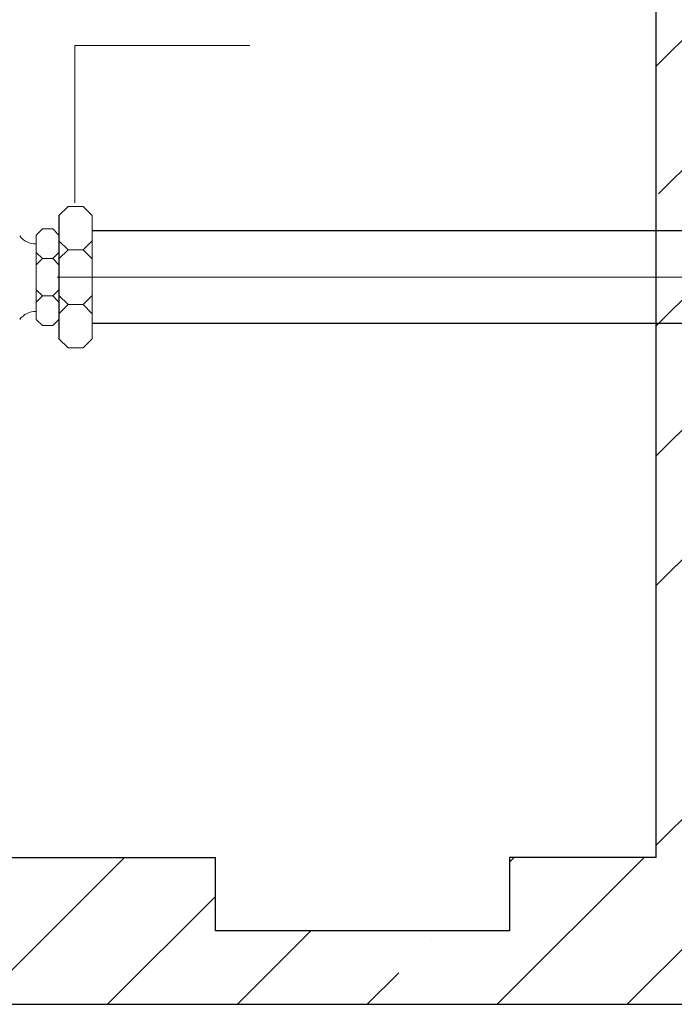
# Model space of a CAD drawing. Extents: x -34599 to 125690, y -105249 to 21518.
# Tile 57 of 64: x 113321 to 113767, y -33786 to -33115. Entities that reach past the tile are written whole.
import ezdxf

# ---------------------------------------------------------------- set-up
doc = ezdxf.new("R2010")
doc.units = 0
doc.header["$MEASUREMENT"] = 0
doc.linetypes.add('DASHDOT', pattern=[500, 250, -125, 0, -125])
doc.layers.get('0').update_dxf_attribs({"linetype": 'CONTINUOUS'})
for name, color, linetype, lineweight in [('armatura', 54, 'CONTINUOUS', 9), ('HAWLE', 5, 'CONTINUOUS', 25), ('obsypka', 253, 'CONTINUOUS', 9), ('OSIE SYMETRII', 2, 'CONTINUOUS', 13)]:
    doc.layers.add(name, color=color, linetype=linetype, lineweight=lineweight)

msp = doc.modelspace()

# ---------------------------------------------------------------- hatches: boundary and pattern name
at = {"linetype": 'ByBlock'}
h = msp.add_hatch(dxfattribs=at)
h.set_pattern_fill('ANSI35', color=256, scale=500, style=0)
h.paths.add_polyline_path([(111154.45073, -33785.71103), (113854.33018, -33785.71103), (113854.33018, -31685.71103), (111934.45073, -31685.71103), (111934.45073, -31855.71103), (113754.33018, -31855.71103), (113754.33018, -33685.71103), (113654.33018, -33685.71103), (113654.33018, -33735.71103), (113454.33018, -33735.71103), (113454.33018, -33685.71103), (111254.45073, -33685.71103), (111254.45073, -31855.71103), (111334.45073, -31855.71103), (111334.45073, -31685.71103), (111154.45073, -31685.71103)])

# ---------------------------------------------------------------- linework, layer by layer
for p, q in [((113754.33018, -33685.71103), (113754.33018, -31855.71103)), ((113347.84552, -33248.80577, -1.21077), (113347.84552, -33332.80574, -1.21077)), ((113347.84552, -33262.49372, -1.21077), (113347.84552, -33319.11779, -1.21077)), ((111254.45073, -33685.71103), (113454.33018, -33685.71103)), ((113454.33018, -33735.71103), (113454.33018, -33685.71103)), ((113754.33018, -33685.71103), (113654.33018, -33685.71103)), ((113654.33018, -33685.71103), (113654.33018, -33735.71103)), ((113654.33018, -33735.71103), (113454.33018, -33735.71103)), ((111154.45073, -33785.71103), (113854.33018, -33785.71103))]:
    msp.add_line(p, q, dxfattribs=at)
at = {"color": 7, "lineweight": 13}
msp.add_line((113358.73099, -33240.20168, -0.92764), (113358.73099, -33133.0152, -0.92764), dxfattribs=at)
at = {"layer": 'armatura', "color": 7, "lineweight": 5}
for p, q in [((113347.84552, -33248.80577, -1.21077), (113353.99122, -33242.66007, -1.21077)), ((113353.99122, -33242.66007, -1.21077), (113364.33058, -33242.66007, -1.21077)), ((113370.47628, -33248.80577, -1.21077), (113364.33058, -33242.66007, -1.21077)), ((113370.47628, -33248.80577, -1.21077), (113370.47628, -33266.01853, -1.21077)), ((113370.47628, -33248.80577, -1.21077), (113370.47628, -33266.01853, -1.21077)), ((113332.39344, -33262.12857, -1.21077), (113336.58967, -33257.93234, -1.21077)), ((113332.39344, -33262.12857, -1.21077), (113332.39344, -33273.88127, -1.21077)), ((113336.58967, -33257.93234, -1.21077), (113343.64929, -33257.93234, -1.21077)), ((113347.84552, -33262.12857, -1.21077), (113343.64929, -33257.93234, -1.21077)), ((113347.84552, -33262.12857, -1.21077), (113347.84552, -33273.88127, -1.21077)), ((113347.84552, -33262.12857, -1.21077), (113347.84552, -33273.88127, -1.21077)), ((113347.84552, -33263.53429, -1.21077), (113347.84552, -33275.287, -1.21077)), ((113347.84552, -33263.53429, -1.21077), (113347.84552, -33275.287, -1.21077)), ((113370.47628, -33262.69461, -1.21077), (113370.4763, -33319.33853, -1.21077)), ((113370.47629, -33262.33938, -1.21077), (113370.47629, -33319.69376, -1.21077)), ((113347.84552, -33266.01853, -1.21077), (113353.99122, -33272.16423, -1.21077)), ((113370.47628, -33266.01853, -1.21077), (113364.33058, -33272.16423, -1.21077)), ((113370.47628, -33278.30994, -1.21077), (113370.47628, -33266.01853, -1.21077)), ((113332.39344, -33282.27373, -1.21077), (113332.39344, -33273.88127, -1.21077)), ((113332.39344, -33273.88127, -1.21077), (113336.58967, -33278.0775, -1.21077)), ((113347.84552, -33273.88127, -1.21077), (113343.64929, -33278.0775, -1.21077)), ((113347.84552, -33278.30994, -1.21077), (113353.99122, -33272.16423, -1.21077)), ((113347.84552, -33282.27373, -1.21077), (113347.84552, -33273.56558, -1.21077)), ((113347.84552, -33283.67945, -1.21077), (113347.84552, -33275.287, -1.21077)), ((113364.33058, -33272.16423, -1.21077), (113353.99122, -33272.16423, -1.21077)), ((113370.47628, -33278.30994, -1.21077), (113364.33058, -33272.16423, -1.21077)), ((113332.39344, -33282.27373, -1.21077), (113336.58967, -33278.0775, -1.21077)), ((113332.39344, -33282.27373, -1.21077), (113332.39344, -33299.33778, -1.21077)), ((113343.64929, -33278.0775, -1.21077), (113336.58967, -33278.0775, -1.21077)), ((113347.84552, -33282.27373, -1.21077), (113343.64929, -33278.0775, -1.21077)), ((113347.84552, -33282.27373, -1.21077), (113347.84552, -33285.08518, -1.21077)), ((113347.84552, -33282.27373, -1.21077), (113347.84552, -33299.33778, -1.21077)), ((113347.84552, -33283.67945, -1.21077), (113347.84552, -33300.7435, -1.21077)), ((113347.84552, -33283.67945, -1.21077), (113347.84552, -33300.7435, -1.21077)), ((113370.47628, -33278.30994, -1.21077), (113370.47628, -33282.42752, -1.21077)), ((113370.47628, -33278.30994, -1.21077), (113370.47628, -33282.42752, -1.21077)), ((113370.47628, -33282.42752, -1.21077), (113370.47628, -33303.30157, -1.21077)), ((113370.47628, -33282.42752, -1.21077), (113370.47628, -33303.30157, -1.21077)), ((113347.84552, -33285.08518, -1.21077), (113347.84552, -33299.33778, -1.21077)), ((113332.39344, -33307.73024, -1.21077), (113332.39344, -33299.33778, -1.21077)), ((113332.39344, -33299.33778, -1.21077), (113336.58967, -33303.53401, -1.21077)), ((113332.39344, -33307.73024, -1.21077), (113336.58967, -33303.53401, -1.21077)), ((113343.64929, -33303.53401, -1.21077), (113336.58967, -33303.53401, -1.21077)), ((113347.84552, -33299.33778, -1.21077), (113343.64929, -33303.53401, -1.21077)), ((113347.84552, -33307.73024, -1.21077), (113343.64929, -33303.53401, -1.21077)), ((113347.84552, -33307.73024, -1.21077), (113347.84552, -33299.33778, -1.21077)), ((113347.84552, -33309.13596, -1.21077), (113347.84552, -33300.7435, -1.21077)), ((113347.84552, -33303.30157, -1.21077), (113353.99122, -33309.44728, -1.21077)), ((113370.47628, -33303.30157, -1.21077), (113364.33058, -33309.44728, -1.21077)), ((113370.47628, -33315.59298, -1.21077), (113370.47628, -33303.30157, -1.21077)), ((113332.39344, -33307.73024, -1.21077), (113332.39344, -33319.48294, -1.21077)), ((113347.84552, -33307.73024, -1.21077), (113347.84552, -33319.48294, -1.21077)), ((113347.84552, -33307.73024, -1.21077), (113347.84552, -33319.48294, -1.21077)), ((113347.84552, -33309.13596, -1.21077), (113347.84552, -33319.48294, -1.21077)), ((113347.84552, -33315.59298, -1.21077), (113353.99122, -33309.44728, -1.21077)), ((113364.33058, -33309.44728, -1.21077), (113353.99122, -33309.44728, -1.21077)), ((113370.47628, -33315.59298, -1.21077), (113364.33058, -33309.44728, -1.21077)), ((113370.4763, -33307.58583, -1.21077), (113370.4763, -33319.33853, -1.21077)), ((113370.47628, -33315.59298, -1.21077), (113370.47628, -33332.80574, -1.21077)), ((113370.47628, -33315.59298, -1.21077), (113370.47628, -33332.80574, -1.21077)), ((113332.39344, -33319.48294, -1.21077), (113336.58967, -33323.67917, -1.21077)), ((113336.58967, -33323.67917, -1.21077), (113343.64929, -33323.67917, -1.21077)), ((113347.84552, -33319.48294, -1.21077), (113343.64929, -33323.67917, -1.21077)), ((113347.84552, -33332.80574, -1.21077), (113353.99122, -33338.95144, -1.21077)), ((113370.47628, -33332.80574, -1.21077), (113364.33058, -33338.95144, -1.21077)), ((113353.99122, -33338.95144, -1.21077), (113364.33058, -33338.95144, -1.21077))]:
    msp.add_line(p, q, dxfattribs=at)
for centre, start, end in [((113331.93424, -33254.4058, -1.21077), 217.38486196, 271.9340003), ((113331.93424, -33327.76874, -1.21077), 88.0659997, 142.61513804)]:
    msp.add_arc(centre, 13.60687, start, end, dxfattribs=at)
at = {"layer": 'HAWLE'}
for p, q in [((114122.49128, -33259.30575, -1.21077), (113370.47628, -33259.30575, -1.21077)), ((114122.49128, -33259.30575, -1.21077), (113370.47628, -33259.30575, -1.21077)), ((114122.49128, -33322.30575, -1.21077), (113370.47628, -33322.30575, -1.21077))]:
    msp.add_line(p, q, dxfattribs=at)
at = {"layer": 'obsypka', "lineweight": 13}
msp.add_line((113358.73099, -33133.0152, -0.92764), (113477.83336, -33133.0152, -0.92764), dxfattribs=at)
at = {"layer": 'OSIE SYMETRII', "linetype": 'DASHDOT', "ltscale": 16}
msp.add_line((113346.53902, -33290.80575, -1.21077), (114122.49128, -33290.80575, -1.21077), dxfattribs=at)

doc.saveas('drawing.dxf')
